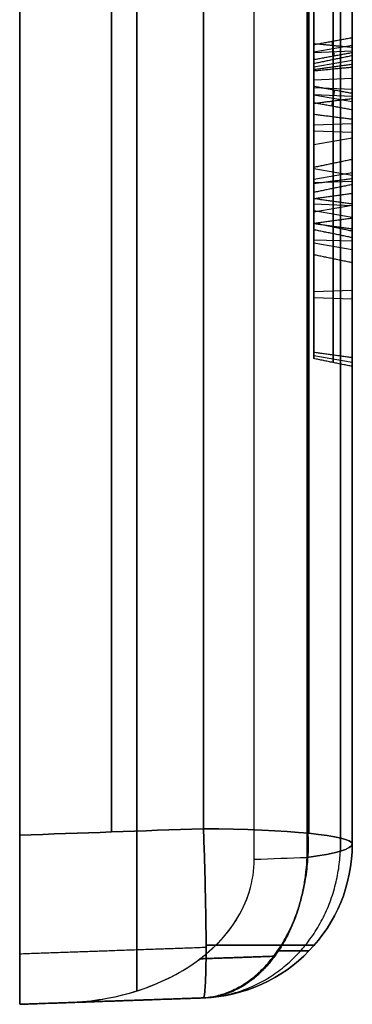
# Model space of a CAD drawing. Header units: millimetres. Extents: x 0 to 290, y -65 to 65.
# Tile 221 of 256: x 239.84 to 242, y 3.92 to 10.32. Entities that reach past the tile are written whole.
import ezdxf

# ---------------------------------------------------------------- set-up
doc = ezdxf.new("R2010")
doc.units = ezdxf.units.MM
doc.layers.add('Layer 01', color=7, linetype='Continuous', true_color=0x000000)

# ---------------------------------------------------------------- blocks, each defined once
blk = doc.blocks.new('Block 01')
at = {"layer": 'Layer 01'}
for p, q in [((241.875, 10.148, -45.6836), (241.875, 11.0036, -47.4988)), ((241.875, 10.9241, -46.6779), (241.875, 9.9951, -44.7038)), ((241.75, 10.2326, -45.8114), (241.75, 10.2326, -45.2602)), ((241.8667, 10.1741, -47.7041), (241.8833, 10.0804, -45.702)), ((241.8759, 9.6852, -47.8277), (241.8759, 10.1758, -47.7053)), ((242, 10.1493, -46.703), (241.75, 10.1052, -46.703)), ((241.75, 10.1041, -45.6718), (242, 10.1148, -45.7146)), ((241.8741, 10.0787, -45.7007), (241.8741, 10.1481, -45.6834)), ((241.75, 10.0794, -46.1678), (241.75, 9.8446, -46.1678)), ((241.75, 10.0106, -41.6834), (242, 10.0538, -41.675)), ((241.875, 9.2208, -41.9679), (241.875, 10.0567, -41.8054)), ((241.8758, 10.0569, -41.8056), (241.8758, 10.009, -41.5593)), ((241.875, 10.0089, -41.5595), (241.875, 9.173, -41.722)), ((241.8759, 9.9952, -44.7036), (241.8759, 9.7537, -44.7638)), ((241.75, 9.9272, -47.7444), (242, 9.9379, -47.7872)), ((241.75, 9.8758, -44.7563), (242, 9.8652, -44.7135)), ((241.8841, 9.8587, -46.9419), (241.8659, 9.7556, -44.7652)), ((241.8741, 9.8606, -46.9433), (241.8741, 9.7873, -46.9615)), ((241.75, 9.8313, -46.9731), (242, 9.8207, -46.9303)), ((241.75, 9.8292, -45.8535), (242, 9.7851, -45.8535)), ((241.875, 9.7874, -46.9613), (241.875, 9.2697, -44.8847)), ((241.8761, 8.97, -44.9592), (241.8761, 9.6852, -47.8277)), ((241.75, 9.6346, -41.8651), (242, 9.643, -41.9083)), ((241.75, 9.615, -41.8689), (241.75, 8.5329, -41.8689)), ((241.75, 9.5952, -41.6624), (242, 9.5868, -41.6191)), ((241.75, 9.5669, -46.1678), (241.75, 9.2943, -46.1678)), ((241.75, 9.5072, -45.9283), (242, 9.5499, -45.9177)), ((241.75, 9.3501, -46.3918), (242, 9.3073, -46.4025)), ((241.875, 9.3833, -42.8039), (241.875, 9.2208, -41.9679)), ((241.8758, 9.1372, -42.8519), (241.8758, 9.3835, -42.804)), ((241.75, 9.2804, -42.3901), (242, 9.3237, -42.3817)), ((241.8761, 9.2698, -44.8845), (241.8761, 8.97, -44.9592)), ((241.75, 9.2594, -42.8055), (242, 9.2678, -42.8488)), ((241.875, 9.173, -41.722), (241.875, 9.0105, -40.886)), ((241.75, 9.1215, -44.9443), (242, 9.1108, -44.9016)), ((241.75, 9.0701, -41.3082), (242, 9.1134, -41.2998)), ((241.75, 9.0777, -42.4295), (242, 9.0345, -42.4379)), ((241.875, 8.9748, -42.0157), (241.875, 9.1373, -42.8517)), ((241.75, 9.0739, -42.4099), (241.75, 9.0739, -41.3278)), ((241.875, 8.1389, -42.1782), (241.875, 8.9748, -42.0157)), ((241.8758, 9.0106, -40.8859), (241.8758, 8.7644, -40.9337)), ((241.75, 8.8885, -40.9322), (242, 8.8801, -40.889)), ((241.875, 8.927, -41.7698), (241.875, 8.0911, -41.9323)), ((241.875, 8.7646, -40.9339), (241.875, 8.927, -41.7698)), ((241.75, 8.8674, -41.3476), (242, 8.8242, -41.356)), ((241.75, 8.5527, -42.0754), (242, 8.5611, -42.1186)), ((241.75, 8.5133, -41.8727), (242, 8.5049, -41.8294)), ((241.75, 8.1373, -42.0543), (242, 8.094, -42.0627)), ((241.8758, 8.0909, -41.9322), (241.8758, 8.1388, -42.1784)), ((241.0349, 3.9663, -44.5244), (239.8438, 3.9247, -44.5244)), ((241.0349, 3.9663, 44.5244), (239.8438, 3.9247, 44.5244)), ((240.4394, 3.9455, -49.8102), (240.4394, 3.9455, -39.5103)), ((240.4394, 3.9455, 39.5103), (240.4394, 3.9455, 49.8102))]:
    blk.add_line(p, q, dxfattribs=at)
at = {"layer": 'Layer 01', "extrusion": (1, 2.40078e-09, -4.15826e-09)}
blk.add_arc((0, 0, 239.8438), 51.0753, 275.64333, 324.35667, dxfattribs=at)
at = {"layer": 'Layer 01', "extrusion": (-1, -2.40078e-09, -4.15826e-09)}
blk.add_arc((0, 0, -239.8438), 51.0753, 95.64333, 144.35667, dxfattribs=at)
at = {"layer": 'Layer 01', "extrusion": (-1, 1.14899e-31, 3.37662e-17)}
for start, end in [(215.66946, 264.33054), (95.66946, 144.33054)]:
    blk.add_arc((0, 0, -240.4394), 51.0545, start, end, dxfattribs=at)
at = {"layer": 'Layer 01', "extrusion": (1, 4.58683e-14, -8.07993e-14)}
blk.add_arc((0, 0, 241.0349), 51.0337, 275.69573, 324.30427, dxfattribs=at)
at = {"layer": 'Layer 01', "extrusion": (1, 4.70401e-14, 8.01228e-14)}
blk.add_arc((0, 0, 241.0349), 51.0337, 35.69573, 84.30427, dxfattribs=at)
at = {"layer": 'Layer 01', "extrusion": (1, -1.73004e-15, 1.24376e-15)}
blk.add_arc((0, 0, 239.8438), 39.4246, 275.71323, 324.28677, dxfattribs=at)
at = {"layer": 'Layer 01', "extrusion": (1, -2.12112e-16, -2.12014e-15)}
blk.add_arc((0, 0, 239.8438), 39.4246, 35.71323, 84.28677, dxfattribs=at)
at = {"layer": 'Layer 01', "extrusion": (-1, 0, 0)}
for start, end in [(95.8461, 144.15517), (215.8461, 264.15517)]:
    blk.add_arc((0, 0, -240.6041), 39.3945, start, end, dxfattribs=at)
at = {"layer": 'Layer 01', "extrusion": (-1, 1.81362e-10, -3.14134e-10)}
blk.add_arc((0, 0, -241.7071), 39.7071, 217.05776, 262.94224, dxfattribs=at)
at = {"layer": 'Layer 01', "extrusion": (-1, 1.81357e-10, 3.14112e-10)}
blk.add_arc((0, 0, -241.7071), 39.7071, 97.05776, 142.94224, dxfattribs=at)
at = {"layer": 'Layer 01', "extrusion": (1, -6.98079e-10, 5.60357e-09)}
blk.add_arc((0, 0, 241.3644), 39.3644, 277.10119, 322.89881, dxfattribs=at)
at = {"layer": 'Layer 01', "extrusion": (-1, 3.29704e-09, 5.71067e-09)}
blk.add_arc((0, 0, -241.3644), 39.3644, 97.10119, 142.89881, dxfattribs=at)
at = {"layer": 'Layer 01', "extrusion": (9.56245e-15, -0.995063, -0.099246)}
blk.add_arc((241, -50.0343), 1, 272, 360, dxfattribs=at)
at = {"layer": 'Layer 01', "extrusion": (-1.65024e-14, -0.995063, 0.099246)}
blk.add_arc((241, 50.0343), 1, 0, 88, dxfattribs=at)
at = {"layer": 'Layer 01'}
for centre in [(241, 4.9657, -40.108), (241, 4.9657, 49.7873), (241, 4.9657, 44.9476)]:
    blk.add_arc(centre, 1, 272, 0, dxfattribs=at)
at = {"layer": 'Layer 01', "extrusion": (2.82624e-15, -8.09366e-14, -1)}
blk.add_arc((-241, 4.9657, 49.7873), 1, 180, 268, dxfattribs=at)
at = {"layer": 'Layer 01', "extrusion": (0, 0, -1)}
blk.add_arc((-241, 4.9657, 44.9476), 1, 180, 268, dxfattribs=at)
at = {"layer": 'Layer 01', "extrusion": (-7.70957e-16, 2.20738e-14, -1)}
blk.add_arc((-241, 4.9657, -40.108), 1, 180, 268, dxfattribs=at)
at = {"layer": 'Layer 01', "extrusion": (-2.58941e-13, 0.992423, 0.12287)}
blk.add_arc((-241, -40.4142), 1, 135, 180, dxfattribs=at)
at = {"layer": 'Layer 01', "extrusion": (6.33138e-13, 0.992423, -0.12287)}
blk.add_arc((-241, 40.4142), 1, 180, 225, dxfattribs=at)
at = {"layer": 'Layer 01'}
for points, weights, degree in [([(241.7193, 41.1984, -29.5994), (241.7193, 32.5666, -41.6136), (241.7193, 19.7551, -49.0103), (241.7193, 5.0346, -50.4785)], [0.85966990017, 0.808876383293, 0.808876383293, 0.85966990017], 3), ([(241.7193, 5.0346, 50.4785), (241.7193, 19.7551, 49.0103), (241.7193, 32.5666, 41.6136), (241.7193, 41.1984, 29.5994)], [0.859669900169, 0.808876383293, 0.808876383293, 0.859669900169], 3), ([(241.924, 31.9465, -24.1239), (241.924, 25.3284, -32.888), (241.924, 15.8176, -38.3791), (241.924, 4.9187, -39.7285)], [0.961939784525, 0.911212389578, 0.911212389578, 0.961939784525], 3), ([(241.924, 4.9187, 39.7285), (241.924, 15.8176, 38.3791), (241.924, 25.3284, 32.888), (241.924, 31.9465, 24.1239)], [0.961939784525, 0.911212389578, 0.911212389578, 0.961939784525], 3), ([(241.0362, 3.967, -49.8226), (241.461, 3.997, -50.2365), (241.7441, 4.4412, -50.5124), (241.7145, 5.0351, -50.4835)], [0.848697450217, 0.678011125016, 0.676337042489, 0.843675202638], 3), ([(241.0362, 3.967, 49.8226), (241.461, 3.997, 50.2365), (241.7441, 4.4412, 50.5124), (241.7145, 5.0351, 50.4835)], [0.848697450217, 0.678011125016, 0.676337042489, 0.843675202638], 3), ([(241.7071, 4.8788, -39.4062), (241.6676, 3.9884, -39.4766), (241.0349, 3.9663, -40.108)], [1, 0.745488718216, 1], 2), ([(241.0349, 3.9663, 40.108), (241.6676, 3.9884, 39.4766), (241.7071, 4.8788, 39.4062)], [1, 0.745488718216, 1], 2), ([(241.0597, 3.9678, -40.0832), (241.5522, 4.0023, -39.879), (241.8992, 4.3832, -39.735), (241.9227, 4.9183, -39.7253)], [0.947051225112, 0.784843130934, 0.782723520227, 0.94069239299], 3), ([(241.0597, 3.9678, 40.0832), (241.5522, 4.0023, 39.879), (241.8992, 4.3832, 39.735), (241.9227, 4.9183, 39.7253)], [0.947051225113, 0.784843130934, 0.782723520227, 0.94069239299], 3), ([(239.8438, 4.253, -50.5739), (240.2466, 4.2671, -50.5585), (240.6493, 4.2813, -50.5431), (241.052, 4.2955, -50.5277)], [0.835972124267, 0.835914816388, 0.835857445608, 0.835800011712], 3), ([(239.8438, 4.253, 50.5739), (240.2466, 4.2671, 50.5585), (240.6493, 4.2813, 50.5431), (241.052, 4.2955, 50.5277)], [0.835972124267, 0.835914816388, 0.835857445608, 0.835800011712], 3), ([(241.052, 4.3076, -50.5384), (241.4697, 4.3076, -50.5095), (241.7529, 4.3076, -50.2031), (241.7529, 4.3076, -49.7873)], [0.824231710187, 0.67990734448, 0.684625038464, 0.838384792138], 3), ([(241.7529, 4.3076, 49.7873), (241.7529, 4.3076, 50.2031), (241.4697, 4.3076, 50.5095), (241.052, 4.3076, 50.5384)], [0.838384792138, 0.684625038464, 0.67990734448, 0.824231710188], 3), ([(241.0131, 4.22, -39.1515), (241.1746, 4.2257, -39.3135), (241.3362, 4.2314, -39.4754), (241.4977, 4.2371, -39.6373)], [0.872870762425, 0.872828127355, 0.872785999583, 0.872744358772], 3), ([(241.4977, 4.2371, 39.6373), (241.3361, 4.2314, 39.4754), (241.1746, 4.2257, 39.3135), (241.0131, 4.22, 39.1515)], [0.872744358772, 0.872786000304, 0.872828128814, 0.872870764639], 3), ([(241.7193, 4.271, -40.108), (241.7193, 4.271, -39.9214), (241.6502, 4.271, -39.7479), (241.5214, 4.271, -39.6125)], [0.856453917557, 0.814388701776, 0.812945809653, 0.852125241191], 3), ([(241.5214, 4.271, 39.6125), (241.6502, 4.271, 39.7479), (241.7193, 4.271, 39.9214), (241.7193, 4.271, 40.108)], [0.852125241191, 0.812945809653, 0.814388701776, 0.856453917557], 3)]:
    blk.add_rational_spline(points, weights, degree=degree, dxfattribs=at)
for points, knots in [([(242, 40.6342, -29.1941), (242, 39.6103, -30.6193), (242, 37.9715, -32.6655), (242, 35.8795, -34.8925), (242, 34.7885, -35.9659), (242, 34.2317, -36.4926), (242, 33.9907, -36.7162), (242, 33.8295, -36.8647), (242, 33.75, -36.9375), (242, 33.0073, -37.6132), (242, 31.9942, -38.4864), (242, 30.7726, -39.4567), (242, 30.2405, -39.8622), (242, 29.8839, -40.1303), (242, 29.7056, -40.2624), (242, 28.075, -41.4542), (242, 26.5719, -42.4333), (242, 24.2398, -43.7798), (242, 23.0572, -44.4209), (242, 21.6486, -45.1124), (242, 21.0387, -45.3967), (242, 20.6308, -45.5835), (242, 20.4248, -45.6761), (242, 19.4044, -46.127), (242, 18.1671, -46.6346), (242, 16.7011, -47.1684), (242, 15.9625, -47.4207), (242, 15.6447, -47.5257), (242, 15.4326, -47.5949), (242, 15.3246, -47.6298), (242, 11.8767, -48.7309), (242, 8.4585, -49.4389), (242, 4.9657, -49.7873)], [0, 0, 0, 0, 5.309603, 7.964405, 9.291805, 9.955506, 10.287356, 10.287356, 10.619206, 10.619206, 13.274008, 14.601409, 15.265109, 15.265109, 15.928809, 15.928809, 21.238412, 21.238412, 23.893214, 25.220615, 25.884315, 25.884315, 26.548016, 26.548016, 29.202817, 30.530218, 31.193918, 31.525769, 31.525769, 31.857619, 31.857619, 42.476825, 42.476825, 42.476825, 42.476825]), ([(242, 4.9657, 49.7873), (242, 6.7119, 49.6131), (242, 9.3034, 49.217), (242, 12.278, 48.5188), (242, 13.7531, 48.1107), (242, 14.4876, 47.8918), (242, 14.8018, 47.7949), (242, 15.0111, 47.7296), (242, 15.1138, 47.6971), (242, 16.0703, 47.3917), (242, 17.333, 46.951), (242, 18.7842, 46.3782), (242, 19.4015, 46.1201), (242, 19.8119, 45.9453), (242, 20.0155, 45.857), (242, 21.8629, 45.0407), (242, 23.4623, 44.2286), (242, 25.7946, 42.8822), (242, 26.941, 42.1785), (242, 28.2442, 41.3044), (242, 28.7953, 40.9184), (242, 29.1611, 40.6585), (242, 29.3443, 40.5265), (242, 30.2449, 39.8682), (242, 31.3032, 39.0504), (242, 32.4985, 38.0477), (242, 33.0863, 37.5342), (242, 33.3361, 37.3115), (242, 33.5021, 37.1625), (242, 33.5863, 37.0864), (242, 36.2639, 34.6509), (242, 38.5861, 32.0447), (242, 40.6342, 29.1941)], [0, 0, 0, 0, 5.309603, 7.964405, 9.291805, 9.955506, 10.287356, 10.287356, 10.619206, 10.619206, 13.274008, 14.601409, 15.265109, 15.265109, 15.928809, 15.928809, 21.238412, 21.238412, 23.893214, 25.220615, 25.884315, 25.884315, 26.548016, 26.548016, 29.202817, 30.530218, 31.193918, 31.525769, 31.525769, 31.857619, 31.857619, 42.476825, 42.476825, 42.476825, 42.476825]), ([(242, 4.9657, -40.108), (242, 6.2947, -39.9434), (242, 8.2665, -39.5997), (242, 10.5286, -39.029), (242, 11.6501, -38.7013), (242, 12.2085, -38.5268), (242, 12.4473, -38.4497), (242, 12.6063, -38.3979), (242, 12.6842, -38.3722), (242, 15.3587, -37.4819), (242, 17.8399, -36.3664), (242, 21.3907, -34.3164), (242, 23.1057, -33.2074), (242, 25.0007, -31.7665), (242, 25.9218, -31.0093), (242, 26.3758, -30.6216), (242, 26.5689, -30.4534), (242, 26.6974, -30.3409), (242, 26.7627, -30.2832), (242, 28.8286, -28.4499), (242, 30.6374, -26.4921), (242, 32.2517, -24.3544)], [0, 0, 0, 0, 4.049899, 6.074849, 7.087324, 7.593561, 7.84668, 7.84668, 8.099798, 8.099798, 16.199597, 16.199597, 20.249496, 22.274446, 23.28692, 23.793158, 24.046277, 24.046277, 24.299395, 24.299395, 32.399194, 32.399194, 32.399194, 32.399194]), ([(242, 32.2517, 24.3544), (242, 31.4447, 25.4231), (242, 30.1611, 26.9588), (242, 28.5358, 28.6325), (242, 27.6912, 29.4399), (242, 27.2609, 29.8362), (242, 27.0748, 30.0045), (242, 26.9504, 30.1163), (242, 26.8892, 30.171), (242, 24.7809, 32.042), (242, 22.5743, 33.633), (242, 19.0235, 35.6831), (242, 17.2056, 36.6138), (242, 15.0103, 37.5345), (242, 13.894, 37.9536), (242, 13.3312, 38.1529), (242, 13.089, 38.2361), (242, 12.9273, 38.291), (242, 12.8447, 38.3188), (242, 10.224, 39.1913), (242, 7.6241, 39.7788), (242, 4.9657, 40.108)], [0, 0, 0, 0, 4.049899, 6.074849, 7.087324, 7.593561, 7.84668, 7.84668, 8.099798, 8.099798, 16.199597, 16.199597, 20.249496, 22.274446, 23.28692, 23.793158, 24.046277, 24.046277, 24.299395, 24.299395, 32.399194, 32.399194, 32.399194, 32.399194]), ([(241.0349, 3.9663, -49.7873), (241.0397, 3.9665, -49.9107), (241.044, 3.9903, -50.0451), (241.0502, 4.0998, -50.3045), (241.052, 4.186, -50.4285), (241.052, 4.405, -50.6268), (241.0502, 4.537, -50.7003), (241.044, 4.806, -50.7835), (241.0397, 4.9421, -50.7938), (241.0349, 5.0649, -50.7817)], [-1.680926, -1.680926, -1.680926, -1.680926, -1.260695, -1.260695, -0.840463, -0.840463, -0.420232, -0.420232, 0, 0, 0, 0]), ([(241.0349, 5.0649, 50.7817), (241.0397, 4.9421, 50.7938), (241.044, 4.806, 50.7835), (241.0502, 4.537, 50.7003), (241.052, 4.405, 50.6268), (241.052, 4.186, 50.4285), (241.0502, 4.0998, 50.3045), (241.044, 3.9903, 50.0451), (241.0397, 3.9665, 49.9107), (241.0349, 3.9663, 49.7873)], [-1.680926, -1.680926, -1.680926, -1.680926, -1.260695, -1.260695, -0.840463, -0.840463, -0.420232, -0.420232, 0, 0, 0, 0]), ([(239.8438, 5.0225, -50.8277), (239.8438, 4.8827, -50.8416), (239.8438, 4.7418, -50.8256), (239.8438, 4.4785, -50.7386), (239.8438, 4.3552, -50.6666), (239.8438, 4.1502, -50.4807), (239.8438, 4.0666, -50.3653), (239.8438, 3.9542, -50.1114), (239.8438, 3.9247, -49.9732), (239.8438, 3.9247, -49.8331)], [-1.680743, -1.680743, -1.680743, -1.680743, -1.260557, -1.260557, -0.840371, -0.840371, -0.420186, -0.420186, 0, 0, 0, 0]), ([(239.8438, 3.9247, 49.8331), (239.8438, 3.9247, 49.9732), (239.8438, 3.9543, 50.1117), (239.8438, 4.0667, 50.3654), (239.8438, 4.1504, 50.481), (239.8438, 4.3555, 50.6668), (239.8438, 4.4786, 50.7387), (239.8438, 4.7424, 50.8258), (239.8438, 4.8827, 50.8416), (239.8438, 5.0225, 50.8277)], [-1.680747, -1.680747, -1.680747, -1.680747, -1.26056, -1.26056, -0.840373, -0.840373, -0.420187, -0.420187, 0, 0, 0, 0]), ([(240.1459, 3.9353, -39.2157), (240.4296, 3.9452, -39.2034), (240.7105, 4.0178, -39.1852), (241.0061, 4.2121, -39.1527), (241.0612, 4.2556, -39.1458), (241.1616, 4.3534, -39.131), (241.2073, 4.4085, -39.123), (241.3204, 4.5862, -39.0982), (241.3644, 4.7242, -39.0801), (241.3644, 4.8663, -39.0624)], [-1.714862, -1.714862, -1.714862, -1.714862, -0.857431, -0.857431, -0.643073, -0.643073, -0.428716, -0.428716, 0, 0, 0, 0]), ([(240.1459, 3.9353, 39.2157), (240.2877, 3.9402, 39.2096), (240.4266, 3.9611, 39.2019), (240.6976, 4.0388, 39.1832), (240.8281, 4.0953, 39.1722), (241.0635, 4.2496, 39.1464), (241.1686, 4.3479, 39.1315), (241.3205, 4.5862, 39.0982), (241.3644, 4.7242, 39.0801), (241.3644, 4.8663, 39.0624)], [0, 0, 0, 0, 0.427227, 0.427227, 0.854455, 0.854455, 1.281682, 1.281682, 1.708909, 1.708909, 1.708909, 1.708909])]:
    blk.add_open_spline(points, degree=3, knots=knots, dxfattribs=at)
for points, degree in [([(241.75, 10.1602, -45.6579), (241.75, 10.588, -46.5654), (241.75, 11.0158, -47.473)], 2), ([(242, 10.9913, -47.5246), (242, 10.5636, -46.617), (242, 10.1358, -45.7094)], 2), ([(242, 10.0073, -44.6781), (242, 10.4719, -45.6651), (242, 10.9364, -46.6521)], 2), ([(241.75, 10.9119, -46.7037), (241.75, 10.4474, -45.7166), (241.75, 9.9829, -44.7296)], 2), ([(242, 10.1985, -47.7222), (241.875, 10.1756, -47.7052), (241.75, 10.1528, -47.6882)], 2), ([(242, 10.1018, -45.7179), (242, 10.1502, -46.72), (242, 10.1985, -47.7222)], 2), ([(242, 10.1985, -47.7222), (242, 9.9339, -47.7882), (242, 9.6693, -47.8542)], 2), ([(242, 10.1358, -45.7094), (241.875, 10.148, -45.6836), (241.75, 10.1602, -45.6579)], 2), ([(241.75, 10.056, -45.6838), (241.75, 10.1081, -45.6708), (241.75, 10.1602, -45.6579)], 2), ([(241.75, 10.1528, -47.6882), (241.75, 10.1044, -46.686), (241.75, 10.056, -45.6838)], 2), ([(241.75, 9.7014, -47.8007), (241.75, 9.9271, -47.7445), (241.75, 10.1528, -47.6882)], 2), ([(242, 10.1018, -45.7179), (241.875, 10.0789, -45.7008), (241.75, 10.056, -45.6838)], 2), ([(242, 10.1358, -45.7094), (242, 10.1188, -45.7136), (242, 10.1018, -45.7179)], 2), ([(242, 10.0826, -41.8229), (241.875, 10.0567, -41.8054), (241.75, 10.0309, -41.788)], 2), ([(242, 10.0264, -41.5337), (242, 10.0545, -41.6783), (242, 10.0826, -41.8229)], 2), ([(242, 10.0826, -41.8229), (242, 9.6646, -41.9041), (242, 9.2466, -41.9854)], 2), ([(241.75, 10.0309, -41.788), (241.75, 10.0112, -41.6867), (241.75, 9.9915, -41.5853)], 2), ([(241.75, 9.195, -41.9505), (241.75, 9.6129, -41.8693), (241.75, 10.0309, -41.788)], 2), ([(242, 10.0264, -41.5337), (241.875, 10.0089, -41.5595), (241.75, 9.9915, -41.5853)], 2), ([(242, 10.0073, -44.6781), (241.875, 9.9951, -44.7038), (241.75, 9.9829, -44.7296)], 2), ([(241.75, 9.9915, -41.5853), (241.75, 9.5735, -41.6666), (241.75, 9.1556, -41.7478)], 2), ([(241.75, 9.9829, -44.7296), (241.75, 9.8798, -44.7553), (241.75, 9.7768, -44.781)], 2), ([(242, 9.1904, -41.6961), (242, 9.6084, -41.6149), (242, 10.0264, -41.5337)], 2), ([(242, 9.731, -44.7469), (242, 9.8692, -44.7125), (242, 10.0073, -44.6781)], 2), ([(241.75, 9.7768, -44.781), (241.75, 9.83, -45.8705), (241.75, 9.8833, -46.9601)], 2), ([(242, 9.8375, -46.9261), (241.875, 9.8604, -46.9431), (241.75, 9.8833, -46.9601)], 2), ([(241.75, 9.8833, -46.9601), (241.75, 9.8273, -46.9741), (241.75, 9.7714, -46.988)], 2), ([(242, 9.8035, -46.9346), (241.875, 9.7874, -46.9613), (241.75, 9.7714, -46.988)], 2), ([(242, 9.8035, -46.9346), (242, 9.8205, -46.9304), (242, 9.8375, -46.9261)], 2), ([(242, 9.8375, -46.9261), (242, 9.7843, -45.8365), (242, 9.731, -44.7469)], 2), ([(242, 9.2857, -44.858), (242, 9.5446, -45.8963), (242, 9.8035, -46.9346)], 2), ([(242, 9.731, -44.7469), (241.875, 9.7539, -44.764), (241.75, 9.7768, -44.781)], 2), ([(241.75, 9.7714, -46.988), (241.75, 9.5125, -45.9497), (241.75, 9.2536, -44.9114)], 2), ([(242, 9.6693, -47.8542), (241.875, 9.6853, -47.8275), (241.75, 9.7014, -47.8007)], 2), ([(241.75, 8.997, -44.9754), (241.75, 9.3492, -46.3881), (241.75, 9.7014, -47.8007)], 2), ([(242, 9.6693, -47.8542), (242, 9.3064, -46.3987), (242, 8.9435, -44.9433)], 2), ([(242, 9.4091, -42.8213), (241.875, 9.3833, -42.8039), (241.75, 9.3574, -42.7865)], 2), ([(242, 9.2466, -41.9854), (242, 9.3279, -42.4033), (242, 9.4091, -42.8213)], 2), ([(242, 9.4091, -42.8213), (242, 9.2645, -42.8494), (242, 9.1199, -42.8775)], 2), ([(241.75, 9.3574, -42.7865), (241.75, 9.2762, -42.3685), (241.75, 9.195, -41.9505)], 2), ([(241.75, 9.1548, -42.8258), (241.75, 9.2561, -42.8061), (241.75, 9.3574, -42.7865)], 2), ([(241.75, 9.2536, -44.9114), (241.875, 9.2697, -44.8847), (242, 9.2857, -44.858)], 2), ([(242, 8.9435, -44.9433), (242, 9.1146, -44.9006), (242, 9.2857, -44.858)], 2), ([(241.75, 9.2536, -44.9114), (241.75, 9.1253, -44.9434), (241.75, 8.997, -44.9754)], 2), ([(242, 9.2466, -41.9854), (241.875, 9.2208, -41.9679), (241.75, 9.195, -41.9505)], 2), ([(241.75, 9.1556, -41.7478), (241.875, 9.173, -41.722), (242, 9.1904, -41.6961)], 2), ([(241.75, 9.1556, -41.7478), (241.75, 9.0743, -41.3299), (241.75, 8.9931, -40.9119)], 2), ([(242, 9.1199, -42.8775), (241.875, 9.1373, -42.8517), (241.75, 9.1548, -42.8258)], 2), ([(241.75, 8.9923, -41.9899), (241.75, 9.0735, -42.4079), (241.75, 9.1548, -42.8258)], 2), ([(242, 9.0279, -40.8602), (242, 9.1092, -41.2782), (242, 9.1904, -41.6961)], 2), ([(242, 9.1199, -42.8775), (242, 9.0387, -42.4596), (242, 8.9574, -42.0416)], 2), ([(242, 9.0279, -40.8602), (241.875, 9.0105, -40.886), (241.75, 8.9931, -40.9119)], 2), ([(242, 8.7387, -40.9164), (242, 8.8833, -40.8883), (242, 9.0279, -40.8602)], 2), ([(242, 8.9435, -44.9433), (241.875, 8.9702, -44.9593), (241.75, 8.997, -44.9754)], 2), ([(241.75, 8.9931, -40.9119), (241.75, 8.8917, -40.9316), (241.75, 8.7904, -40.9513)], 2), ([(242, 8.9574, -42.0416), (241.875, 8.9748, -42.0157), (241.75, 8.9923, -41.9899)], 2), ([(241.75, 8.1563, -42.1524), (241.75, 8.5743, -42.0711), (241.75, 8.9923, -41.9899)], 2), ([(241.75, 8.9529, -41.7872), (241.75, 8.5349, -41.8685), (241.75, 8.1169, -41.9497)], 2), ([(242, 8.9012, -41.7524), (241.875, 8.927, -41.7698), (241.75, 8.9529, -41.7872)], 2), ([(241.75, 8.7904, -40.9513), (241.75, 8.8716, -41.3693), (241.75, 8.9529, -41.7872)], 2), ([(242, 8.9574, -42.0416), (242, 8.5394, -42.1228), (242, 8.1215, -42.2041)], 2), ([(242, 8.0653, -41.9149), (242, 8.4832, -41.8336), (242, 8.9012, -41.7524)], 2), ([(242, 8.9012, -41.7524), (242, 8.82, -41.3344), (242, 8.7387, -40.9164)], 2), ([(242, 8.7387, -40.9164), (241.875, 8.7646, -40.9339), (241.75, 8.7904, -40.9513)], 2), ([(242, 8.1215, -42.2041), (241.875, 8.1389, -42.1782), (241.75, 8.1563, -42.1524)], 2), ([(241.75, 8.1169, -41.9497), (241.75, 8.1366, -42.0511), (241.75, 8.1563, -42.1524)], 2), ([(242, 8.1215, -42.2041), (242, 8.0934, -42.0595), (242, 8.0653, -41.9149)], 2), ([(242, 8.0653, -41.9149), (241.875, 8.0911, -41.9323), (241.75, 8.1169, -41.9497)], 2), ([(241.0349, 5.0649, -50.7817), (240.6379, 5.0507, -50.7971), (240.2409, 5.0365, -50.8124), (239.8438, 5.0225, -50.8277)], 3), ([(239.8438, 5.0225, 50.8277), (240.2409, 5.0365, 50.8124), (240.6379, 5.0507, 50.7971), (241.0349, 5.0649, 50.7817)], 3), ([(242, 4.9657, -49.7873), (242, 4.9657, -44.9476), (242, 4.9657, -40.108)], 2), ([(242, 4.9657, 40.108), (242, 4.9657, 44.9476), (242, 4.9657, 49.7873)], 2), ([(241.3644, 4.8663, -39.0624), (241.4786, 4.8705, -39.177), (241.5929, 4.8746, -39.2916), (241.7071, 4.8788, -39.4062)], 3), ([(241.3644, 4.8663, 39.0624), (241.4786, 4.8705, 39.177), (241.5929, 4.8746, 39.2916), (241.7071, 4.8788, 39.4062)], 3), ([(241.0349, 3.9663, -49.7873), (240.4394, 3.9455, -49.8102), (239.8438, 3.9247, -49.8331)], 2), ([(239.8438, 3.9247, 49.8331), (240.4394, 3.9455, 49.8102), (241.0349, 3.9663, 49.7873)], 2), ([(240.1459, 3.9353, -39.2157), (240.5904, 3.9508, -39.6619), (241.0349, 3.9663, -40.108)], 2), ([(241.0349, 3.9663, 40.108), (240.5904, 3.9508, 39.6619), (240.1459, 3.9353, 39.2157)], 2), ([(241.0349, 3.9663, -40.108), (241.0349, 3.9663, -44.9476), (241.0349, 3.9663, -49.7873)], 2), ([(241.0349, 3.9663, 49.7873), (241.0349, 3.9663, 44.9476), (241.0349, 3.9663, 40.108)], 2), ([(239.8438, 3.9247, -39.2288), (239.9445, 3.9282, -39.2244), (240.0452, 3.9317, -39.2201), (240.1459, 3.9353, -39.2157)], 3), ([(239.8438, 3.9247, 39.2288), (239.9445, 3.9282, 39.2244), (240.0452, 3.9317, 39.2201), (240.1459, 3.9353, 39.2157)], 3), ([(239.8438, 3.9247, -49.8331), (239.8438, 3.9247, -44.5309), (239.8438, 3.9247, -39.2288)], 2), ([(239.8438, 3.9247, 39.2288), (239.8438, 3.9247, 44.5309), (239.8438, 3.9247, 49.8331)], 2)]:
    blk.add_open_spline(points, degree=degree, dxfattribs=at)

msp = doc.modelspace()

# ---------------------------------------------------------------- block references
at = {"layer": 'Layer 01'}
msp.add_blockref('Block 01', (0, 0), dxfattribs=at)

doc.saveas('drawing.dxf')
